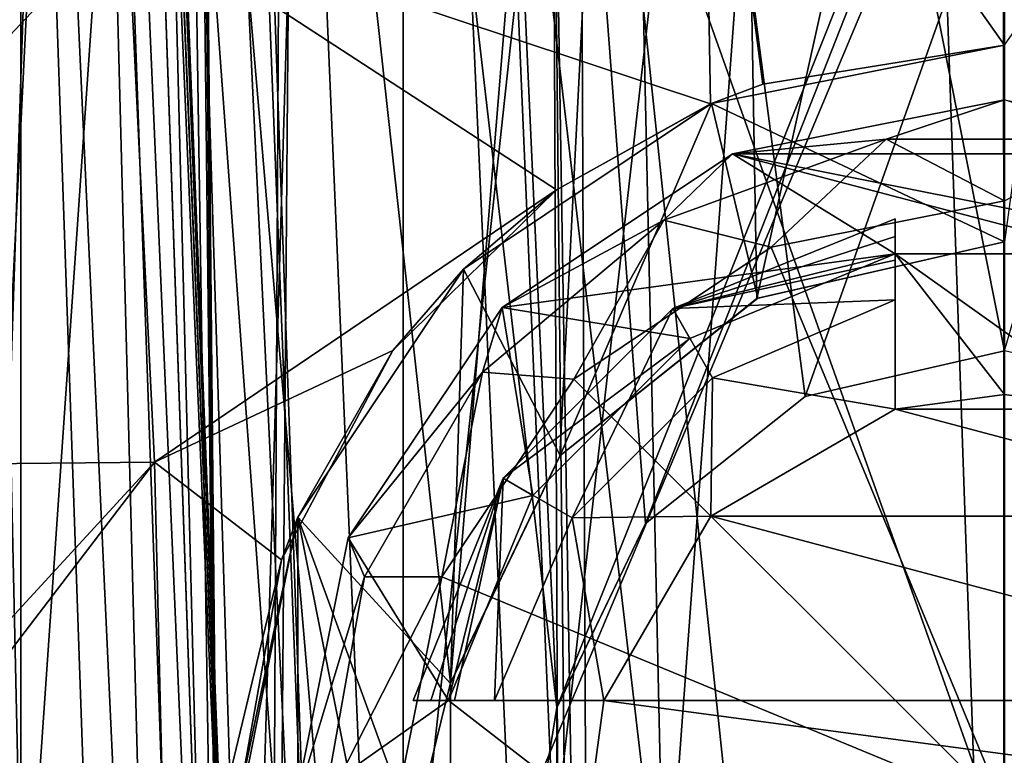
# Model space of a CAD drawing. Header units: millimetres. Extents: x -198 to 325, y 0 to 239.
# Tile 107 of 256: x -4.51 to 0, y 59.85 to 63.22. Entities that reach past the tile are written whole.
import ezdxf

# ---------------------------------------------------------------- set-up
doc = ezdxf.new("R2010")
doc.units = ezdxf.units.MM
doc.header["$LTSCALE"] = 65.185185
for name, color, linetype in [('1375', 7, 'CONTINUOUS'), ('1389', 7, 'CONTINUOUS'), ('1403', 7, 'CONTINUOUS'), ('1404', 7, 'CONTINUOUS'), ('1417', 7, 'CONTINUOUS'), ('1418', 7, 'CONTINUOUS'), ('1423', 7, 'CONTINUOUS'), ('1424', 7, 'CONTINUOUS'), ('1425', 7, 'CONTINUOUS'), ('1426', 7, 'CONTINUOUS'), ('1427', 7, 'CONTINUOUS'), ('1429', 7, 'CONTINUOUS'), ('1458', 7, 'CONTINUOUS'), ('1462', 7, 'CONTINUOUS'), ('1465', 7, 'CONTINUOUS'), ('1684', 7, 'CONTINUOUS'), ('1685', 7, 'CONTINUOUS'), ('1686', 7, 'CONTINUOUS'), ('1687', 7, 'CONTINUOUS'), ('1860', 7, 'CONTINUOUS'), ('1861', 7, 'CONTINUOUS'), ('1891', 7, 'CONTINUOUS'), ('1892', 7, 'CONTINUOUS'), ('609', 7, 'CONTINUOUS'), ('610', 7, 'CONTINUOUS'), ('611', 7, 'CONTINUOUS'), ('612', 7, 'CONTINUOUS'), ('613', 7, 'CONTINUOUS'), ('614', 7, 'CONTINUOUS'), ('615', 7, 'CONTINUOUS'), ('616', 7, 'CONTINUOUS'), ('626', 7, 'CONTINUOUS'), ('627', 7, 'CONTINUOUS'), ('628', 7, 'CONTINUOUS'), ('629', 7, 'CONTINUOUS')]:
    doc.layers.add(name, color=color, linetype=linetype)

msp = doc.modelspace()

# ---------------------------------------------------------------- linework, layer by layer
at = {"layer": '1375', "color": 7, "linetype": 'CONTINUOUS'}
for points in [[(-3.8984, 77.0648, -20.3987), (-0.7418, 77.1148, -20.7529), (-3.0669, 55.6492, -21.2616), (-3.8984, 77.0648, -20.3987)], [(-3.0669, 55.6492, -21.2616), (-0.7418, 77.1148, -20.7529), (0, 55.7503, -21.4783), (-3.0669, 55.6492, -21.2616)], [(-0.7418, 77.1148, -20.7529), (2.4336, 77.0965, -20.6237), (0, 55.7503, -21.4783), (-0.7418, 77.1148, -20.7529)], [(-6.9659, 76.9501, -19.5688), (-3.8984, 77.0648, -20.3987), (-6.0881, 55.346, -20.6113), (-6.9659, 76.9501, -19.5688)], [(-6.0881, 55.346, -20.6113), (-3.8984, 77.0648, -20.3987), (-3.0669, 55.6492, -21.2616), (-6.0881, 55.346, -20.6113)]]:
    msp.add_3dface(points, dxfattribs=at)
at = {"layer": '1389', "color": 7, "linetype": 'CONTINUOUS'}
for points in [[(-1.3824, 65.0585, 23.1691), (-4.0112, 63.7184, 22.2805), (-1.3448, 62.8313, 22.317), (-1.3824, 65.0585, 23.1691)], [(1.3691, 65.0636, 23.1723), (-1.3824, 65.0585, 23.1691), (0, 63.1, 22.4409), (1.3691, 65.0636, 23.1723)], [(-1.3824, 65.0585, 23.1691), (-1.3448, 62.8313, 22.317), (-1.1051, 62.9209, 22.3576), (-1.3824, 65.0585, 23.1691)], [(-1.3824, 65.0585, 23.1691), (-1.1051, 62.9209, 22.3576), (0, 63.1, 22.4409), (-1.3824, 65.0585, 23.1691)], [(-6.4117, 61.1656, 20.9818), (-4.0112, 63.7184, 22.2805), (-6.6141, 63.6977, 21.6223), (-6.4117, 61.1656, 20.9818)], [(-3.8879, 61.1904, 21.617), (-4.0112, 63.7184, 22.2805), (-6.4117, 61.1656, 20.9818), (-3.8879, 61.1904, 21.617)], [(-4.0112, 63.7184, 22.2805), (-3.8879, 61.1904, 21.617), (-2.0487, 62.4377, 22.1516), (-4.0112, 63.7184, 22.2805)], [(-1.3448, 62.8313, 22.317), (-4.0112, 63.7184, 22.2805), (-2.0487, 62.4377, 22.1516), (-1.3448, 62.8313, 22.317)], [(-2.0487, 62.4377, 22.1516), (-3.8879, 61.1904, 21.617), (-2.7982, 61.7024, 21.8903), (-2.0487, 62.4377, 22.1516)], [(-2.7982, 61.7024, 21.8903), (-3.8879, 61.1904, 21.617), (-3.3079, 60.7437, 21.6443), (-2.7982, 61.7024, 21.8903)], [(-6.3085, 58.5559, 20.7826), (-3.8879, 61.1904, 21.617), (-6.4117, 61.1656, 20.9818), (-6.3085, 58.5559, 20.7826)], [(-6.3085, 58.5559, 20.7826), (-5.897, 58.5614, 20.9072), (-3.8879, 61.1904, 21.617), (-6.3085, 58.5559, 20.7826)], [(-5.897, 58.5614, 20.9072), (-3.8258, 58.5838, 21.3993), (-3.8879, 61.1904, 21.617), (-5.897, 58.5614, 20.9072)], [(-3.8879, 61.1904, 21.617), (-3.8258, 58.5838, 21.3993), (-3.3079, 60.7437, 21.6443), (-3.8879, 61.1904, 21.617)], [(-3.3079, 60.7437, 21.6443), (-3.8258, 58.5838, 21.3993), (-3.4994, 59.6638, 21.4955), (-3.3079, 60.7437, 21.6443)]]:
    msp.add_3dface(points, dxfattribs=at)
at = {"layer": '1403', "color": 7, "linetype": 'CONTINUOUS'}
for points in [[(-1.9026, 74.6209, -18.7519), (-3.3925, 74.595, -18.5412), (-1.5556, 58.905, -19.3095), (-1.9026, 74.6209, -18.7519)], [(-0.3988, 74.6328, -18.8436), (-1.9026, 74.6209, -18.7519), (-1.5556, 58.905, -19.3095), (-0.3988, 74.6328, -18.8436)], [(1.1946, 58.9182, -19.3347), (-0.3988, 74.6328, -18.8436), (-1.5556, 58.905, -19.3095), (1.1946, 58.9182, -19.3347)], [(1.0817, 74.6293, -18.8168), (-0.3988, 74.6328, -18.8436), (1.1946, 58.9182, -19.3347), (1.0817, 74.6293, -18.8168)], [(-4.8419, 74.5549, -18.2179), (-6.223, 74.5038, -17.7954), (-4.4899, 58.67, -18.8526), (-4.8419, 74.5549, -18.2179)], [(-3.3925, 74.595, -18.5412), (-4.8419, 74.5549, -18.2179), (-4.4899, 58.67, -18.8526), (-3.3925, 74.595, -18.5412)], [(-1.5556, 58.905, -19.3095), (-3.3925, 74.595, -18.5412), (-4.4899, 58.67, -18.8526), (-1.5556, 58.905, -19.3095)], [(-4.4899, 58.67, -18.8526), (-6.223, 74.5038, -17.7954), (-7.3849, 58.197, -17.9347), (-4.4899, 58.67, -18.8526)]]:
    msp.add_3dface(points, dxfattribs=at)
at = {"layer": '1404', "color": 7, "linetype": 'CONTINUOUS'}
for points in [[(-1.3534, 74.5923, 19.6987), (-2.5343, 60.1807, 19.5789), (-4.1087, 74.5298, 19.2745), (-1.3534, 74.5923, 19.6987)], [(-2.0337, 61.2199, 19.6396), (-2.5343, 60.1807, 19.5789), (-1.3534, 74.5923, 19.6987), (-2.0337, 61.2199, 19.6396)], [(-1.1321, 61.9406, 19.7155), (-2.0337, 61.2199, 19.6396), (-1.3534, 74.5923, 19.6987), (-1.1321, 61.9406, 19.7155)], [(1.6811, 74.5882, 19.6706), (-1.1321, 61.9406, 19.7155), (-1.3534, 74.5923, 19.6987), (1.6811, 74.5882, 19.6706)], [(0, 62.2, 19.75), (-1.1321, 61.9406, 19.7155), (1.6811, 74.5882, 19.6706), (0, 62.2, 19.75)], [(-4.1087, 74.5298, 19.2745), (-4.9229, 50.4568, 19.1199), (-6.4722, 74.4268, 18.5504), (-4.1087, 74.5298, 19.2745)], [(-2.5343, 60.1807, 19.5789), (-4.9229, 50.4568, 19.1199), (-4.1087, 74.5298, 19.2745), (-2.5343, 60.1807, 19.5789)], [(-2.5343, 60.1807, 19.5789), (-2.5358, 59.0257, 19.5794), (-4.9229, 50.4568, 19.1199), (-2.5343, 60.1807, 19.5789)]]:
    msp.add_3dface(points, dxfattribs=at)
at = {"layer": '1417', "color": 7, "linetype": 'CONTINUOUS'}
for points in [[(-3.7495, 74.5657, -7.6084), (-3.5549, 54.0826, -6.9055), (-3.7608, 73.9847, -7.5802), (-3.7495, 74.5657, -7.6084)], [(-2.9435, 74.5923, -7.956), (-3.5549, 54.0826, -6.9055), (-3.7495, 74.5657, -7.6084), (-2.9435, 74.5923, -7.956)], [(-2.0197, 54.0826, -7.4997), (-3.5549, 54.0826, -6.9055), (-2.9435, 74.5923, -7.956), (-2.0197, 54.0826, -7.4997)], [(-2.0197, 54.0826, -7.4997), (-2.9435, 74.5923, -7.956), (-2.0657, 64.8707, -7.8772), (-2.0197, 54.0826, -7.4997)], [(-3.7608, 73.9847, -7.5802), (-3.5549, 54.0826, -6.9055), (-3.772, 73.403, -7.5519), (-3.7608, 73.9847, -7.5802)], [(-3.772, 73.403, -7.5519), (-3.5549, 54.0826, -6.9055), (-3.8425, 72.8754, -7.4956), (-3.772, 73.403, -7.5519)], [(-3.8425, 72.8754, -7.4956), (-3.5549, 54.0826, -6.9055), (-4.0206, 72.4018, -7.3828), (-3.8425, 72.8754, -7.4956)], [(-3.5549, 54.0826, -6.9055), (-4.9305, 54.0826, -6.0012), (-4.0206, 72.4018, -7.3828), (-3.5549, 54.0826, -6.9055)], [(-4.0206, 72.4018, -7.3828), (-4.9305, 54.0826, -6.0012), (-4.567, 71.7441, -7.0305), (-4.0206, 72.4018, -7.3828)]]:
    msp.add_3dface(points, dxfattribs=at)
at = {"layer": '1418', "color": 7, "linetype": 'CONTINUOUS'}
for points in [[(-1.8897, 54.0826, -7.5169), (-1.9389, 64.874, -7.8937), (1.8897, 54.0826, -7.5169), (-1.8897, 54.0826, -7.5169)], [(1.8897, 54.0826, -7.5169), (-1.9389, 64.874, -7.8937), (1.9389, 64.8734, -7.8937), (1.8897, 54.0826, -7.5169)]]:
    msp.add_3dface(points, dxfattribs=at)
at = {"layer": '1423', "color": 7, "linetype": 'CONTINUOUS'}
for points in [[(3.7327, 74.5723, 9.2324), (-3.7327, 74.5723, 9.2324), (-2.0473, 60.0667, 8.7258), (3.7327, 74.5723, 9.2324)], [(-3.7327, 74.5723, 9.2324), (-3.0172, 54.0826, 8.5169), (-2.0473, 60.0667, 8.7258), (-3.7327, 74.5723, 9.2324)], [(-1.6411, 60.9101, 8.7553), (3.7327, 74.5723, 9.2324), (-2.0473, 60.0667, 8.7258), (-1.6411, 60.9101, 8.7553)], [(-0.911, 61.4918, 8.7756), (3.7327, 74.5723, 9.2324), (-1.6411, 60.9101, 8.7553), (-0.911, 61.4918, 8.7756)], [(0, 61.7, 8.7829), (3.7327, 74.5723, 9.2324), (-0.911, 61.4918, 8.7756), (0, 61.7, 8.7829)], [(-2.0473, 60.0667, 8.7258), (-3.0172, 54.0826, 8.5169), (-2.0473, 59.1333, 8.6932), (-2.0473, 60.0667, 8.7258)]]:
    msp.add_3dface(points, dxfattribs=at)
at = {"layer": '1424', "color": 7, "linetype": 'CONTINUOUS'}
for points in [[(-4.1412, 71.9609, 8.3964), (-3.5169, 54.0826, 7.5165), (-4.1469, 72.1244, 8.6472), (-4.1412, 71.9609, 8.3964)], [(-4.1469, 72.1244, 8.6472), (-3.5169, 54.0826, 7.5165), (-3.5169, 54.0826, 8.0172), (-4.1469, 72.1244, 8.6472)], [(-4.1365, 71.8284, 8.1362), (-3.5169, 54.0826, 7.5165), (-4.1412, 71.9609, 8.3964), (-4.1365, 71.8284, 8.1362)]]:
    msp.add_3dface(points, dxfattribs=at)
at = {"layer": '1425', "color": 7, "linetype": 'CONTINUOUS'}
msp.add_3dface([(-4.0165, 54.0826, 7.0169), (-4.6363, 71.8292, 7.6366), (-6.5172, 54.0826, 7.0169), (-4.0165, 54.0826, 7.0169)], dxfattribs=at)
at = {"layer": '1426', "color": 7, "linetype": 'CONTINUOUS'}
for points in [[(-4.5, 75.5186, -4.5), (-4.5, 75.5161, 0.0161), (-4.5, 54.1, 4.5), (-4.5, 75.5186, -4.5)], [(-4.5, 54.1, -4.5), (-4.5, 75.5186, -4.5), (-4.5, 54.1, 4.5), (-4.5, 54.1, -4.5)], [(-4.5, 75.5134, 4.5), (-4.5, 54.1, 4.5), (-4.5, 75.5161, 0.0161), (-4.5, 75.5134, 4.5)]]:
    msp.add_3dface(points, dxfattribs=at)
at = {"layer": '1427', "color": 7, "linetype": 'CONTINUOUS'}
for points in [[(4.5, 75.5186, -4.5), (-4.5, 75.5186, -4.5), (-4.5, 54.1, -4.5), (4.5, 75.5186, -4.5)], [(4.5, 75.5186, -4.5), (-4.5, 54.1, -4.5), (4.5, 54.1, -4.5), (4.5, 75.5186, -4.5)]]:
    msp.add_3dface(points, dxfattribs=at)
at = {"layer": '1429', "color": 7, "linetype": 'CONTINUOUS'}
for points in [[(-3.625, 75.5438, 4.5), (-2.75, 75.5677, 4.5), (-2.75, 55.1, 4.5), (-3.625, 75.5438, 4.5)], [(-4.5, 75.5134, 4.5), (-3.625, 75.5438, 4.5), (-2.75, 55.1, 4.5), (-4.5, 75.5134, 4.5)], [(-4.5, 54.1, 4.5), (-4.5, 75.5134, 4.5), (-2.9515, 54.3496, 4.5), (-4.5, 54.1, 4.5)], [(-2.9515, 54.3496, 4.5), (-4.5, 75.5134, 4.5), (-2.75, 55.1, 4.5), (-2.9515, 54.3496, 4.5)]]:
    msp.add_3dface(points, dxfattribs=at)
at = {"layer": '1458', "color": 7, "linetype": 'CONTINUOUS'}
for points in [[(-2.0657, 64.8707, -7.8772), (-1.9389, 64.874, -7.8937), (-1.8897, 54.0826, -7.5169), (-2.0657, 64.8707, -7.8772)], [(-2.0197, 54.0826, -7.4997), (-2.0657, 64.8707, -7.8772), (-1.9553, 54.0824, -7.5125), (-2.0197, 54.0826, -7.4997)], [(-2.0657, 64.8707, -7.8772), (-1.8897, 54.0826, -7.5169), (-1.9553, 54.0824, -7.5125), (-2.0657, 64.8707, -7.8772)]]:
    msp.add_3dface(points, dxfattribs=at)
at = {"layer": '1462', "color": 7, "linetype": 'CONTINUOUS'}
for points in [[(-4.6363, 71.8292, 7.6366), (-3.8149, 54.077, 7.059), (-4.2831, 71.8351, 7.7831), (-4.6363, 71.8292, 7.6366)], [(-4.6363, 71.8292, 7.6366), (-4.0165, 54.0826, 7.0169), (-3.8149, 54.077, 7.059), (-4.6363, 71.8292, 7.6366)], [(-3.5169, 54.0826, 7.5165), (-4.1365, 71.8284, 8.1362), (-4.2831, 71.8351, 7.7831), (-3.5169, 54.0826, 7.5165)], [(-3.6545, 54.0753, 7.1716), (-3.5169, 54.0826, 7.5165), (-4.2831, 71.8351, 7.7831), (-3.6545, 54.0753, 7.1716)], [(-3.8149, 54.077, 7.059), (-3.6545, 54.0753, 7.1716), (-4.2831, 71.8351, 7.7831), (-3.8149, 54.077, 7.059)]]:
    msp.add_3dface(points, dxfattribs=at)
at = {"layer": '1465', "color": 7, "linetype": 'CONTINUOUS'}
for points in [[(-3.9964, 74.5562, 9.1563), (-4.1804, 74.5315, 8.9504), (-3.3703, 54.0753, 8.3703), (-3.9964, 74.5562, 9.1563)], [(-3.0172, 54.0826, 8.5169), (-3.7327, 74.5723, 9.2324), (-3.9964, 74.5562, 9.1563), (-3.0172, 54.0826, 8.5169)], [(-3.0172, 54.0826, 8.5169), (-3.9964, 74.5562, 9.1563), (-3.3703, 54.0753, 8.3703), (-3.0172, 54.0826, 8.5169)], [(-3.3703, 54.0753, 8.3703), (-4.1804, 74.5315, 8.9504), (-4.1645, 73.9429, 8.92), (-3.3703, 54.0753, 8.3703)], [(-4.1484, 73.3542, 8.8894), (-3.3703, 54.0753, 8.3703), (-4.1645, 73.9429, 8.92), (-4.1484, 73.3542, 8.8894)], [(-4.1446, 72.68, 8.8122), (-3.3703, 54.0753, 8.3703), (-4.1484, 73.3542, 8.8894), (-4.1446, 72.68, 8.8122)], [(-4.1452, 72.6281, 8.8021), (-3.3703, 54.0753, 8.3703), (-4.1446, 72.68, 8.8122), (-4.1452, 72.6281, 8.8021)], [(-4.1469, 72.1244, 8.6472), (-3.3703, 54.0753, 8.3703), (-4.1452, 72.6281, 8.8021), (-4.1469, 72.1244, 8.6472)], [(-4.1469, 72.1244, 8.6472), (-3.5169, 54.0826, 8.0172), (-3.3703, 54.0753, 8.3703), (-4.1469, 72.1244, 8.6472)]]:
    msp.add_3dface(points, dxfattribs=at)
at = {"layer": '1684', "color": 7, "linetype": 'CONTINUOUS'}
for points in [[(0, 63.1, 20.95), (-1.1051, 62.9209, 22.3576), (-1.3392, 62.8332, 20.95), (0, 63.1, 20.95)], [(0, 63.1, 22.4409), (-1.1051, 62.9209, 22.3576), (0, 63.1, 20.95), (0, 63.1, 22.4409)], [(-1.1051, 62.9209, 22.3576), (-1.3448, 62.8313, 22.317), (-1.3392, 62.8332, 20.95), (-1.1051, 62.9209, 22.3576)], [(-1.3392, 62.8332, 20.95), (-2.0487, 62.4377, 22.1516), (-2.4749, 62.0749, 20.95), (-1.3392, 62.8332, 20.95)], [(-1.3448, 62.8313, 22.317), (-2.0487, 62.4377, 22.1516), (-1.3392, 62.8332, 20.95), (-1.3448, 62.8313, 22.317)], [(-2.0487, 62.4377, 22.1516), (-2.7982, 61.7024, 21.8903), (-2.4749, 62.0749, 20.95), (-2.0487, 62.4377, 22.1516)], [(-2.4749, 62.0749, 20.95), (-2.7982, 61.7024, 21.8903), (-3.2332, 60.9392, 20.95), (-2.4749, 62.0749, 20.95)], [(-2.7982, 61.7024, 21.8903), (-3.3079, 60.7437, 21.6443), (-3.2332, 60.9392, 20.95), (-2.7982, 61.7024, 21.8903)], [(-3.2332, 60.9392, 20.95), (-3.4994, 59.6638, 21.4955), (-3.5, 59.6, 20.95), (-3.2332, 60.9392, 20.95)], [(-3.3079, 60.7437, 21.6443), (-3.4994, 59.6638, 21.4955), (-3.2332, 60.9392, 20.95), (-3.3079, 60.7437, 21.6443)]]:
    msp.add_3dface(points, dxfattribs=at)
at = {"layer": '1685', "color": 7, "linetype": 'CONTINUOUS'}
for points in [[(0, 63.1, 20.95), (-1.3392, 62.8332, 20.95), (0, 62.2, 20.95), (0, 63.1, 20.95)], [(-1.3392, 62.8332, 20.95), (-2.4749, 62.0749, 20.95), (-2.0321, 61.2217, 20.95), (-1.3392, 62.8332, 20.95)], [(-1.1283, 61.942, 20.95), (-1.3392, 62.8332, 20.95), (-2.0321, 61.2217, 20.95), (-1.1283, 61.942, 20.95)], [(0, 62.2, 20.95), (-1.3392, 62.8332, 20.95), (-1.1283, 61.942, 20.95), (0, 62.2, 20.95)], [(-2.4749, 62.0749, 20.95), (-3.2332, 60.9392, 20.95), (-2.5347, 60.1776, 20.95), (-2.4749, 62.0749, 20.95)], [(-2.0321, 61.2217, 20.95), (-2.4749, 62.0749, 20.95), (-2.5347, 60.1776, 20.95), (-2.0321, 61.2217, 20.95)], [(-3.2332, 60.9392, 20.95), (-3.5, 59.6, 20.95), (-3.2332, 58.2608, 20.95), (-3.2332, 60.9392, 20.95)], [(-3.2332, 60.9392, 20.95), (-3.2332, 58.2608, 20.95), (-2.4749, 57.1251, 20.95), (-3.2332, 60.9392, 20.95)], [(-3.2332, 60.9392, 20.95), (-2.4749, 57.1251, 20.95), (-2.5347, 59.0224, 20.95), (-3.2332, 60.9392, 20.95)], [(-2.5347, 60.1776, 20.95), (-3.2332, 60.9392, 20.95), (-2.5347, 59.0224, 20.95), (-2.5347, 60.1776, 20.95)]]:
    msp.add_3dface(points, dxfattribs=at)
at = {"layer": '1686', "color": 7, "linetype": 'CONTINUOUS'}
for points in [[(-1.1321, 61.9406, 19.7155), (0, 62.2, 19.75), (-1.1283, 61.942, 20.95), (-1.1321, 61.9406, 19.7155)], [(0, 62.2, 19.75), (0, 62.2, 20.95), (-1.1283, 61.942, 20.95), (0, 62.2, 19.75)], [(-1.1321, 61.9406, 19.7155), (-1.1283, 61.942, 20.95), (-2.0321, 61.2217, 20.95), (-1.1321, 61.9406, 19.7155)], [(-2.0337, 61.2199, 19.6396), (-1.1321, 61.9406, 19.7155), (-2.0321, 61.2217, 20.95), (-2.0337, 61.2199, 19.6396)], [(-2.0337, 61.2199, 19.6396), (-2.0321, 61.2217, 20.95), (-2.5347, 60.1776, 20.95), (-2.0337, 61.2199, 19.6396)], [(-2.5343, 60.1807, 19.5789), (-2.0337, 61.2199, 19.6396), (-2.5347, 60.1776, 20.95), (-2.5343, 60.1807, 19.5789)], [(-2.5358, 59.0257, 19.5794), (-2.5343, 60.1807, 19.5789), (-2.5347, 60.1776, 20.95), (-2.5358, 59.0257, 19.5794)], [(-2.5358, 59.0257, 19.5794), (-2.5347, 60.1776, 20.95), (-2.5347, 59.0224, 20.95), (-2.5358, 59.0257, 19.5794)]]:
    msp.add_3dface(points, dxfattribs=at)
at = {"layer": '1687', "color": 7, "linetype": 'CONTINUOUS'}
for points in [[(0, 61.7, 5), (-0.911, 61.4918, 8.7756), (-0.9113, 61.4916, 5), (0, 61.7, 5)], [(0, 61.7, 8.7829), (-0.911, 61.4918, 8.7756), (0, 61.7, 5), (0, 61.7, 8.7829)], [(-1.6411, 60.9101, 8.7553), (-1.6413, 60.9098, 5), (-0.9113, 61.4916, 5), (-1.6411, 60.9101, 8.7553)], [(-0.911, 61.4918, 8.7756), (-1.6411, 60.9101, 8.7553), (-0.9113, 61.4916, 5), (-0.911, 61.4918, 8.7756)], [(-1.6411, 60.9101, 8.7553), (-2.0473, 60.0667, 8.7258), (-1.6413, 60.9098, 5), (-1.6411, 60.9101, 8.7553)], [(-2.0473, 60.0667, 8.7258), (-2.0473, 60.0665, 5), (-1.6413, 60.9098, 5), (-2.0473, 60.0667, 8.7258)], [(-2.0473, 60.0667, 8.7258), (-2.0473, 59.1333, 8.6932), (-2.0473, 60.0665, 5), (-2.0473, 60.0667, 8.7258)], [(-2.0473, 59.1333, 8.6932), (-2.0473, 59.1335, 5), (-2.0473, 60.0665, 5), (-2.0473, 59.1333, 8.6932)]]:
    msp.add_3dface(points, dxfattribs=at)
at = {"layer": '1860', "color": 7, "linetype": 'CONTINUOUS'}
for points in [[(-2.75, 75.5675, 5), (2.75, 75.5676, 5), (2.0473, 60.0665, 5), (-2.75, 75.5675, 5)], [(-2.75, 55.1, 5), (-2.75, 75.5675, 5), (-2.0473, 59.1335, 5), (-2.75, 55.1, 5)], [(0, 61.7, 5), (-2.75, 75.5675, 5), (0.9113, 61.4916, 5), (0, 61.7, 5)], [(-2.75, 75.5675, 5), (0, 61.7, 5), (-0.9113, 61.4916, 5), (-2.75, 75.5675, 5)], [(0.9113, 61.4916, 5), (-2.75, 75.5675, 5), (1.6413, 60.9098, 5), (0.9113, 61.4916, 5)], [(1.6413, 60.9098, 5), (-2.75, 75.5675, 5), (2.0473, 60.0665, 5), (1.6413, 60.9098, 5)], [(-2.0473, 59.1335, 5), (-2.75, 75.5675, 5), (-2.0473, 60.0665, 5), (-2.0473, 59.1335, 5)], [(-2.0473, 60.0665, 5), (-2.75, 75.5675, 5), (-1.6413, 60.9098, 5), (-2.0473, 60.0665, 5)], [(-1.6413, 60.9098, 5), (-2.75, 75.5675, 5), (-0.9113, 61.4916, 5), (-1.6413, 60.9098, 5)]]:
    msp.add_3dface(points, dxfattribs=at)
at = {"layer": '1861', "color": 7, "linetype": 'CONTINUOUS'}
for points in [[(-2.75, 75.5677, 4.5), (-2.75, 75.5675, 5), (-2.75, 55.1, 5), (-2.75, 75.5677, 4.5)], [(-2.75, 55.1, 4.5), (-2.75, 75.5677, 4.5), (-2.75, 55.1, 5), (-2.75, 55.1, 4.5)]]:
    msp.add_3dface(points, dxfattribs=at)
at = {"layer": '1891', "color": 7, "linetype": 'CONTINUOUS'}
for points in [[(-6.412, 77.6, -19.7344), (-3.2459, 77.6, -20.4946), (-6.7211, 47.6, -20.6855), (-6.412, 77.6, -19.7344)], [(-6.7211, 47.6, -20.6855), (-3.2459, 77.6, -20.4946), (-3.4026, 47.6, -21.4822), (-6.7211, 47.6, -20.6855)], [(-3.2459, 77.6, -20.4946), (0, 77.6, -20.75), (-3.4026, 47.6, -21.4822), (-3.2459, 77.6, -20.4946)], [(-3.4026, 47.6, -21.4822), (0, 77.6, -20.75), (0, 47.6, -21.75), (-3.4026, 47.6, -21.4822)]]:
    msp.add_3dface(points, dxfattribs=at)
at = {"layer": '1892', "color": 7, "linetype": 'CONTINUOUS'}
for points in [[(-6.7226, 47.6, 20.6856), (-3.4037, 47.6, 21.4822), (-6.2469, 77.6, 20.7415), (-6.7226, 47.6, 20.6856)], [(-6.2469, 77.6, 20.7415), (-3.4037, 47.6, 21.4822), (-3.1613, 77.6, 21.4963), (-6.2469, 77.6, 20.7415)], [(-3.4037, 47.6, 21.4822), (-0.0005, 47.6, 21.75), (-3.1613, 77.6, 21.4963), (-3.4037, 47.6, 21.4822)], [(-3.1613, 77.6, 21.4963), (-0.0005, 47.6, 21.75), (-0.005, 77.6, 21.75), (-3.1613, 77.6, 21.4963)], [(-0.005, 77.6, 21.75), (-0.0005, 47.6, 21.75), (3.1507, 77.6, 21.4978), (-0.005, 77.6, 21.75)], [(-0.0005, 47.6, 21.75), (3.4024, 47.6, 21.4822), (3.1507, 77.6, 21.4978), (-0.0005, 47.6, 21.75)]]:
    msp.add_3dface(points, dxfattribs=at)
at = {"layer": '609', "color": 7, "linetype": 'CONTINUOUS'}
for points in [[(-1.0663, 62.1742, 21.4487), (0, 59.6, 21.55), (0, 62.3863, 21.4487), (-1.0663, 62.1742, 21.4487)], [(-1.9702, 61.5702, 21.4487), (0, 59.6, 21.55), (-1.0663, 62.1742, 21.4487), (-1.9702, 61.5702, 21.4487)], [(-2.5742, 60.6663, 21.4487), (0, 59.6, 21.55), (-1.9702, 61.5702, 21.4487), (-2.5742, 60.6663, 21.4487)], [(-2.7863, 59.6, 21.4487), (0, 59.6, 21.55), (-2.5742, 60.6663, 21.4487), (-2.7863, 59.6, 21.4487)]]:
    msp.add_3dface(points, dxfattribs=at)
at = {"layer": '610', "color": 7, "linetype": 'CONTINUOUS'}
for points in [[(-1.2437, 62.6026, 20.95), (-0.5411, 62.6688, 21.2905), (0, 62.85, 20.95), (-1.2437, 62.6026, 20.95)], [(-0.5411, 62.6688, 21.2905), (0.5411, 62.6688, 21.2905), (0, 62.85, 20.95), (-0.5411, 62.6688, 21.2905)], [(-1.5581, 62.2987, 21.2905), (-1.0663, 62.1742, 21.4487), (-0.5411, 62.6688, 21.2905), (-1.5581, 62.2987, 21.2905)], [(-1.5581, 62.2987, 21.2905), (-0.5411, 62.6688, 21.2905), (-1.2437, 62.6026, 20.95), (-1.5581, 62.2987, 21.2905)], [(-1.0663, 62.1742, 21.4487), (0, 62.3863, 21.4487), (-0.5411, 62.6688, 21.2905), (-1.0663, 62.1742, 21.4487)], [(-0.5411, 62.6688, 21.2905), (0, 62.3863, 21.4487), (0.5411, 62.6688, 21.2905), (-0.5411, 62.6688, 21.2905)], [(-2.2981, 61.898, 20.95), (-1.5581, 62.2987, 21.2905), (-1.2437, 62.6026, 20.95), (-2.2981, 61.898, 20.95)], [(-2.3871, 61.603, 21.2905), (-1.9702, 61.5702, 21.4487), (-1.5581, 62.2987, 21.2905), (-2.3871, 61.603, 21.2905)], [(-2.3871, 61.603, 21.2905), (-1.5581, 62.2987, 21.2905), (-2.2981, 61.898, 20.95), (-2.3871, 61.603, 21.2905)], [(-1.9702, 61.5702, 21.4487), (-1.0663, 62.1742, 21.4487), (-1.5581, 62.2987, 21.2905), (-1.9702, 61.5702, 21.4487)], [(-3.0026, 60.8438, 20.95), (-2.3871, 61.603, 21.2905), (-2.2981, 61.898, 20.95), (-3.0026, 60.8438, 20.95)], [(-2.9282, 60.6658, 21.2905), (-2.3871, 61.603, 21.2905), (-3.0026, 60.8438, 20.95), (-2.9282, 60.6658, 21.2905)], [(-2.9282, 60.6658, 21.2905), (-2.5742, 60.6663, 21.4487), (-2.3871, 61.603, 21.2905), (-2.9282, 60.6658, 21.2905)], [(-2.5742, 60.6663, 21.4487), (-1.9702, 61.5702, 21.4487), (-2.3871, 61.603, 21.2905), (-2.5742, 60.6663, 21.4487)], [(-3.25, 59.6, 20.95), (-2.9282, 60.6658, 21.2905), (-3.0026, 60.8438, 20.95), (-3.25, 59.6, 20.95)], [(-3.1162, 59.6, 21.2905), (-2.9282, 60.6658, 21.2905), (-3.25, 59.6, 20.95), (-3.1162, 59.6, 21.2905)], [(-2.7863, 59.6, 21.4487), (-2.5742, 60.6663, 21.4487), (-3.1162, 59.6, 21.2905), (-2.7863, 59.6, 21.4487)], [(-3.1162, 59.6, 21.2905), (-2.5742, 60.6663, 21.4487), (-2.9282, 60.6658, 21.2905), (-3.1162, 59.6, 21.2905)]]:
    msp.add_3dface(points, dxfattribs=at)
at = {"layer": '611', "color": 7, "linetype": 'CONTINUOUS'}
for points in [[(-1.2437, 62.6026, 20.95), (0, 62.85, 20.95), (1.2437, 62.6026, 20.95), (-1.2437, 62.6026, 20.95)], [(-2.2981, 61.898, 20.95), (-1.2437, 62.6026, 20.95), (-0.5, 62.1438, 20.95), (-2.2981, 61.898, 20.95)], [(-1.2437, 62.6026, 20.95), (1.2437, 62.6026, 20.95), (2.2981, 61.898, 20.95), (-1.2437, 62.6026, 20.95)], [(-1.2437, 62.6026, 20.95), (2.2981, 61.898, 20.95), (0.5, 62.1438, 20.95), (-1.2437, 62.6026, 20.95)], [(-0.5, 62.1438, 20.95), (-1.2437, 62.6026, 20.95), (0.5, 62.1438, 20.95), (-0.5, 62.1438, 20.95)], [(-1.4388, 61.7566, 20.95), (-2.2981, 61.898, 20.95), (-0.5, 62.1438, 20.95), (-1.4388, 61.7566, 20.95)], [(-0.5, 61.433, 20.95), (-0.5, 62.1438, 20.95), (0, 61.5, 20.95), (-0.5, 61.433, 20.95)], [(0, 61.5, 20.95), (-0.5, 62.1438, 20.95), (0.5, 61.433, 20.95), (0, 61.5, 20.95)], [(0.5, 61.433, 20.95), (-0.5, 62.1438, 20.95), (0.5, 62.1438, 20.95), (0.5, 61.433, 20.95)], [(-3.0026, 60.8438, 20.95), (-2.2981, 61.898, 20.95), (-2.1567, 61.0386, 20.95), (-3.0026, 60.8438, 20.95)], [(-2.1567, 61.0386, 20.95), (-2.2981, 61.898, 20.95), (-1.4388, 61.7566, 20.95), (-2.1567, 61.0386, 20.95)], [(-2.5438, 60.1, 20.95), (-3.0026, 60.8438, 20.95), (-2.1567, 61.0386, 20.95), (-2.5438, 60.1, 20.95)], [(-3.25, 59.6, 20.95), (-3.0026, 60.8438, 20.95), (-2.5438, 60.1, 20.95), (-3.25, 59.6, 20.95)], [(-1.9, 59.6, 20.95), (-3.25, 59.6, 20.95), (-2.5438, 60.1, 20.95), (-1.9, 59.6, 20.95)], [(-1.833, 60.1, 20.95), (-1.9, 59.6, 20.95), (-2.5438, 60.1, 20.95), (-1.833, 60.1, 20.95)]]:
    msp.add_3dface(points, dxfattribs=at)
at = {"layer": '612', "color": 7, "linetype": 'CONTINUOUS'}
for points in [[(-0.5, 62.3042, 19.15), (-1.5175, 61.8934, 19.15), (-0.5, 62.2234, 20.0572), (-0.5, 62.3042, 19.15)], [(-1.5175, 61.8934, 19.15), (-0.5, 62.1438, 20.95), (-0.5, 62.2234, 20.0572), (-1.5175, 61.8934, 19.15)], [(-1.4388, 61.7566, 20.95), (-0.5, 62.1438, 20.95), (-1.5175, 61.8934, 19.15), (-1.4388, 61.7566, 20.95)], [(-2.2934, 61.1175, 19.15), (-1.4388, 61.7566, 20.95), (-1.5175, 61.8934, 19.15), (-2.2934, 61.1175, 19.15)], [(-2.1567, 61.0386, 20.95), (-1.4388, 61.7566, 20.95), (-2.2934, 61.1175, 19.15), (-2.1567, 61.0386, 20.95)], [(-2.7042, 60.1, 19.15), (-2.6234, 60.1, 20.0573), (-2.2934, 61.1175, 19.15), (-2.7042, 60.1, 19.15)], [(-2.5438, 60.1, 20.95), (-2.2934, 61.1175, 19.15), (-2.6234, 60.1, 20.0573), (-2.5438, 60.1, 20.95)], [(-2.5438, 60.1, 20.95), (-2.1567, 61.0386, 20.95), (-2.2934, 61.1175, 19.15), (-2.5438, 60.1, 20.95)]]:
    msp.add_3dface(points, dxfattribs=at)
at = {"layer": '613', "color": 7, "linetype": 'CONTINUOUS'}
for points in [[(-0.5, 62.3042, 19.15), (-0.5, 62.1152, 18.6402), (-1.5175, 61.8934, 19.15), (-0.5, 62.3042, 19.15)], [(-0.5, 61.9331, 18.15), (-1.5175, 61.8934, 19.15), (-0.5, 62.1152, 18.6402), (-0.5, 61.9331, 18.15)], [(-1.3354, 61.5773, 18.15), (-1.5175, 61.8934, 19.15), (-0.5, 61.9331, 18.15), (-1.3354, 61.5773, 18.15)], [(-2.2934, 61.1175, 19.15), (-1.5175, 61.8934, 19.15), (-1.9773, 60.9354, 18.15), (-2.2934, 61.1175, 19.15)], [(-1.9773, 60.9354, 18.15), (-1.5175, 61.8934, 19.15), (-1.3354, 61.5773, 18.15), (-1.9773, 60.9354, 18.15)], [(-2.7042, 60.1, 19.15), (-2.2934, 61.1175, 19.15), (-2.5152, 60.1, 18.64), (-2.7042, 60.1, 19.15)], [(-2.2934, 61.1175, 19.15), (-2.3331, 60.1, 18.15), (-2.5152, 60.1, 18.64), (-2.2934, 61.1175, 19.15)], [(-2.3331, 60.1, 18.15), (-2.2934, 61.1175, 19.15), (-1.9773, 60.9354, 18.15), (-2.3331, 60.1, 18.15)]]:
    msp.add_3dface(points, dxfattribs=at)
at = {"layer": '614', "color": 7, "linetype": 'CONTINUOUS'}
for points in [[(-1.3354, 61.5773, 18.15), (-0.5, 61.9331, 18.15), (-0.5, 61.433, 18.15), (-1.3354, 61.5773, 18.15)], [(-1.9773, 60.9354, 18.15), (-1.3354, 61.5773, 18.15), (-1.3435, 60.9435, 18.15), (-1.9773, 60.9354, 18.15)], [(-1.3435, 60.9435, 18.15), (-1.3354, 61.5773, 18.15), (-0.5, 61.433, 18.15), (-1.3435, 60.9435, 18.15)], [(-2.3331, 60.1, 18.15), (-1.9773, 60.9354, 18.15), (-1.833, 60.1, 18.15), (-2.3331, 60.1, 18.15)], [(-1.833, 60.1, 18.15), (-1.9773, 60.9354, 18.15), (-1.3435, 60.9435, 18.15), (-1.833, 60.1, 18.15)]]:
    msp.add_3dface(points, dxfattribs=at)
at = {"layer": '615', "color": 7, "linetype": 'CONTINUOUS'}
for points in [[(-1.3435, 60.9435, 18.15), (-0.5, 61.433, 18.15), (-1.3435, 60.9435, 20.15), (-1.3435, 60.9435, 18.15)], [(-1.3435, 60.9435, 20.15), (-0.5, 61.433, 18.15), (-0.5, 61.433, 20.15), (-1.3435, 60.9435, 20.15)], [(-1.833, 60.1, 18.15), (-1.3435, 60.9435, 18.15), (-1.833, 60.1, 20.15), (-1.833, 60.1, 18.15)], [(-1.833, 60.1, 20.15), (-1.3435, 60.9435, 18.15), (-1.3435, 60.9435, 20.15), (-1.833, 60.1, 20.15)]]:
    msp.add_3dface(points, dxfattribs=at)
at = {"layer": '616', "color": 7, "linetype": 'CONTINUOUS'}
for points in [[(0.5, 61.433, 20.15), (-0.5, 61.433, 20.15), (0, 61.5, 20.15), (0.5, 61.433, 20.15)], [(1.3434, 60.9435, 20.15), (-1.3435, 60.9435, 20.15), (-0.5, 61.433, 20.15), (1.3434, 60.9435, 20.15)], [(0.5, 61.433, 20.15), (1.3434, 60.9435, 20.15), (-0.5, 61.433, 20.15), (0.5, 61.433, 20.15)], [(1.833, 60.1, 20.15), (-1.833, 60.1, 20.15), (-1.3435, 60.9435, 20.15), (1.833, 60.1, 20.15)], [(1.3434, 60.9435, 20.15), (1.833, 60.1, 20.15), (-1.3435, 60.9435, 20.15), (1.3434, 60.9435, 20.15)], [(-1.833, 60.1, 20.15), (1.9, 59.6, 20.15), (-1.9, 59.6, 20.15), (-1.833, 60.1, 20.15)], [(-1.833, 60.1, 20.15), (1.833, 60.1, 20.15), (1.9, 59.6, 20.15), (-1.833, 60.1, 20.15)]]:
    msp.add_3dface(points, dxfattribs=at)
at = {"layer": '626', "color": 7, "linetype": 'CONTINUOUS'}
for points in [[(-0.5, 61.433, 20.95), (0, 61.5, 20.95), (-0.5, 61.433, 20.15), (-0.5, 61.433, 20.95)], [(-0.5, 61.433, 20.15), (0, 61.5, 20.95), (0, 61.5, 20.15), (-0.5, 61.433, 20.15)]]:
    msp.add_3dface(points, dxfattribs=at)
at = {"layer": '627', "color": 7, "linetype": 'CONTINUOUS'}
for points in [[(-0.5, 62.3042, 19.15), (-0.5, 62.2234, 20.0572), (-0.5, 61.433, 18.15), (-0.5, 62.3042, 19.15)], [(-0.5, 62.1152, 18.6402), (-0.5, 62.3042, 19.15), (-0.5, 61.433, 18.15), (-0.5, 62.1152, 18.6402)], [(-0.5, 62.2234, 20.0572), (-0.5, 62.1438, 20.95), (-0.5, 61.433, 20.15), (-0.5, 62.2234, 20.0572)], [(-0.5, 61.433, 18.15), (-0.5, 62.2234, 20.0572), (-0.5, 61.433, 20.15), (-0.5, 61.433, 18.15)], [(-0.5, 62.1438, 20.95), (-0.5, 61.433, 20.95), (-0.5, 61.433, 20.15), (-0.5, 62.1438, 20.95)], [(-0.5, 61.9331, 18.15), (-0.5, 62.1152, 18.6402), (-0.5, 61.433, 18.15), (-0.5, 61.9331, 18.15)]]:
    msp.add_3dface(points, dxfattribs=at)
at = {"layer": '628', "color": 7, "linetype": 'CONTINUOUS'}
for points in [[(-2.6234, 60.1, 20.0573), (-2.7042, 60.1, 19.15), (-1.833, 60.1, 20.15), (-2.6234, 60.1, 20.0573)], [(-2.7042, 60.1, 19.15), (-2.5152, 60.1, 18.64), (-1.833, 60.1, 20.15), (-2.7042, 60.1, 19.15)], [(-1.833, 60.1, 20.95), (-2.5438, 60.1, 20.95), (-2.6234, 60.1, 20.0573), (-1.833, 60.1, 20.95)], [(-1.833, 60.1, 20.95), (-2.6234, 60.1, 20.0573), (-1.833, 60.1, 20.15), (-1.833, 60.1, 20.95)], [(-2.5152, 60.1, 18.64), (-2.3331, 60.1, 18.15), (-1.833, 60.1, 20.15), (-2.5152, 60.1, 18.64)], [(-2.3331, 60.1, 18.15), (-1.833, 60.1, 18.15), (-1.833, 60.1, 20.15), (-2.3331, 60.1, 18.15)]]:
    msp.add_3dface(points, dxfattribs=at)
at = {"layer": '629', "color": 7, "linetype": 'CONTINUOUS'}
for points in [[(-1.9, 59.6, 20.95), (-1.833, 60.1, 20.95), (-1.9, 59.6, 20.15), (-1.9, 59.6, 20.95)], [(-1.833, 60.1, 20.95), (-1.833, 60.1, 20.15), (-1.9, 59.6, 20.15), (-1.833, 60.1, 20.95)]]:
    msp.add_3dface(points, dxfattribs=at)

doc.saveas('drawing.dxf')
